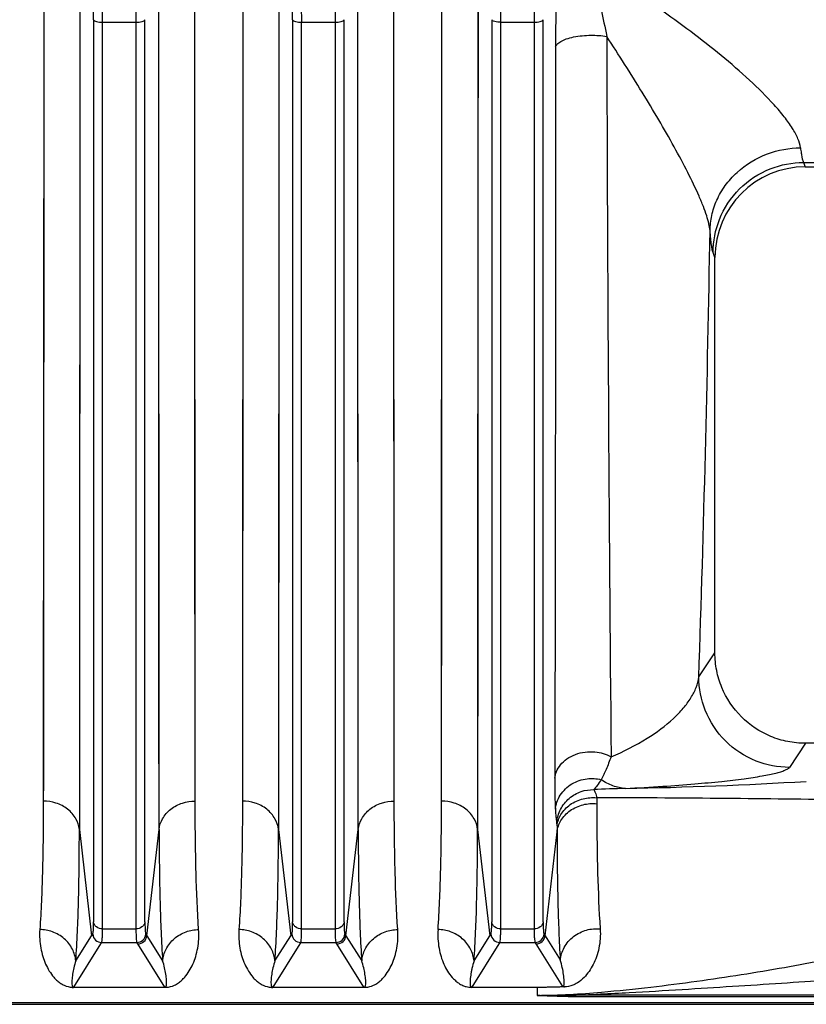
# Model space of a CAD drawing. Extents: x -1490 to 1181, y 8 to 1663.
# Tile 44 of 72: x -545 to -458, y 1323 to 1432. Entities that reach past the tile are written whole.
import ezdxf

# ---------------------------------------------------------------- set-up
doc = ezdxf.new("R2010")
doc.units = 0
doc.header["$LTSCALE"] = 65.395
doc.layers.get('0').update_dxf_attribs({"linetype": 'CONTINUOUS'})

msp = doc.modelspace()

# ---------------------------------------------------------------- linework, layer by layer
at = {"color": 2, "linetype": 'CONTINUOUS'}
for p, q in [((-541.91, 1438.79), (-541.96, 1345.24)), ((-525.19, 1345.24), (-525.23, 1438.79)), ((-519.91, 1438.79), (-519.96, 1345.24)), ((-503.19, 1345.24), (-503.23, 1438.79)), ((-538.61, 1324.68), (-528.53, 1324.68)), ((-538.61, 1324.65), (-538.61, 1324.68)), ((-528.53, 1324.68), (-528.53, 1324.65)), ((-516.61, 1324.68), (-506.53, 1324.68)), ((-516.61, 1324.65), (-516.61, 1324.68)), ((-506.53, 1324.68), (-506.53, 1324.65)), ((-494.61, 1324.68), (-487.37, 1324.68)), ((-494.61, 1324.65), (-494.61, 1324.68)), ((-487.37, 1324.65), (-494.61, 1324.65)), ((-484.38, 1324.7), (-484.56, 1324.7))]:
    msp.add_line(p, q, dxfattribs=at)
at = {"color": 9, "linetype": 'CONTINUOUS'}
for p, q in [((-497.96, 1345.24), (-497.91, 1438.79)), ((-537.93, 1437.64), (-537.98, 1342.11)), ((-529.17, 1342.11), (-529.21, 1437.64)), ((-529.21, 1429.16), (-529.21, 1437.64)), ((-515.93, 1437.64), (-515.98, 1342.11)), ((-507.17, 1342.11), (-507.21, 1437.64)), ((-507.21, 1429.16), (-507.21, 1437.64)), ((-493.93, 1437.64), (-493.98, 1342.11)), ((-536.41, 1431.58), (-536.41, 1331.88)), ((-535.42, 1431.29), (-531.73, 1431.29)), ((-535.42, 1331.11), (-535.42, 1431.29)), ((-531.73, 1431.29), (-531.73, 1331.11)), ((-530.73, 1331.88), (-530.73, 1431.58)), ((-514.41, 1431.58), (-514.41, 1331.88)), ((-513.42, 1431.29), (-509.73, 1431.29)), ((-513.42, 1331.11), (-513.42, 1431.29)), ((-509.73, 1431.29), (-509.73, 1331.11)), ((-508.73, 1331.88), (-508.73, 1431.58)), ((-492.41, 1431.58), (-492.41, 1331.88)), ((-491.42, 1431.29), (-487.73, 1431.29)), ((-491.42, 1331.11), (-491.42, 1431.29)), ((-487.73, 1431.29), (-487.73, 1331.11)), ((-486.73, 1331.88), (-486.73, 1431.58)), ((-457.96, 1415.81), (-455.98, 1415.81)), ((-457.96, 1415.81), (-457.77, 1415.32)), ((-467.75, 1405.31), (-467.96, 1405.84)), ((-469.53, 1358.95), (-467.75, 1361.62)), ((-457.76, 1351.62), (-459.53, 1348.96)), ((-537.97, 1346.79), (-537.98, 1342.11)), ((-515.97, 1346.79), (-515.98, 1342.11)), ((-493.97, 1346.79), (-493.98, 1342.11)), ((-480.81, 1345.61), (-480.81, 1344.95)), ((-537.98, 1342.11), (-536.62, 1330.36)), ((-530.52, 1330.36), (-529.17, 1342.11)), ((-515.98, 1342.11), (-514.62, 1330.36)), ((-508.52, 1330.36), (-507.17, 1342.11)), ((-493.98, 1342.11), (-492.62, 1330.36)), ((-486.52, 1330.36), (-485.2, 1341.84)), ((-485.2, 1342.51), (-485.2, 1341.84)), ((-535.42, 1331.11), (-531.73, 1331.11)), ((-513.42, 1331.11), (-509.73, 1331.11)), ((-491.42, 1331.11), (-487.73, 1331.11)), ((-538.37, 1327.58), (-536.62, 1330.36)), ((-535.52, 1329.62), (-535.63, 1329.45)), ((-535.52, 1329.62), (-531.63, 1329.62)), ((-531.52, 1329.45), (-531.63, 1329.62)), ((-530.52, 1330.36), (-528.78, 1327.58)), ((-516.37, 1327.58), (-514.62, 1330.36)), ((-513.52, 1329.62), (-513.63, 1329.45)), ((-513.52, 1329.62), (-509.63, 1329.62)), ((-509.52, 1329.45), (-509.63, 1329.62)), ((-508.52, 1330.36), (-506.78, 1327.58)), ((-494.37, 1327.58), (-492.62, 1330.36)), ((-491.52, 1329.62), (-491.63, 1329.45)), ((-491.52, 1329.62), (-487.63, 1329.62)), ((-487.52, 1329.45), (-487.63, 1329.62)), ((-486.52, 1330.36), (-484.84, 1327.68)), ((-535.63, 1329.45), (-538.61, 1324.68)), ((-528.53, 1324.68), (-531.52, 1329.45)), ((-513.63, 1329.45), (-516.61, 1324.68)), ((-506.53, 1324.68), (-509.52, 1329.45)), ((-491.63, 1329.45), (-494.61, 1324.68)), ((-484.57, 1324.74), (-487.52, 1329.45)), ((-488.53, 1324.68), (-488.51, 1324.65)), ((-487.37, 1323.77), (-487.37, 1324.68)), ((-404.57, 1323.78), (-483.98, 1323.78)), ((-483.98, 1323.65), (-483.98, 1323.78)), ((-483.98, 1323.65), (-404.57, 1323.65)), ((-692.17, 1322.99), (-404.57, 1322.99))]:
    msp.add_line(p, q, dxfattribs=at)
at = {"color": 6, "linetype": 'CONTINUOUS'}
for p, q in [((-457.77, 1415.32), (-427.37, 1415.32)), ((-467.75, 1361.62), (-467.75, 1405.31)), ((-427.39, 1351.62), (-457.76, 1351.62)), ((-692.17, 1322.78), (-404.57, 1322.78))]:
    msp.add_line(p, q, dxfattribs=at)
at = {"color": 2, "linetype": 'CONTINUOUS'}
for points in [[(-541.91, 1438.79), (-541.91, 1430.48), (-541.91, 1426.39), (-541.92, 1422.35), (-541.92, 1418.35), (-541.92, 1414.4), (-541.92, 1410.5), (-541.92, 1406.66), (-541.92, 1402.88)], [(-525.22, 1410.5), (-525.23, 1418.35), (-525.23, 1422.35), (-525.23, 1426.39), (-525.23, 1430.48), (-525.23, 1434.62), (-525.23, 1438.79)], [(-519.91, 1438.79), (-519.91, 1430.48), (-519.91, 1426.39), (-519.92, 1422.35), (-519.92, 1418.35), (-519.92, 1414.4), (-519.92, 1410.5), (-519.92, 1406.66), (-519.92, 1402.88)], [(-503.22, 1410.5), (-503.23, 1418.35), (-503.23, 1422.35), (-503.23, 1426.39), (-503.23, 1430.48), (-503.23, 1434.62), (-503.23, 1438.79)], [(-525.21, 1381.56), (-525.22, 1388.39), (-525.22, 1391.91), (-525.22, 1395.5), (-525.22, 1399.16), (-525.22, 1402.88), (-525.22, 1406.66), (-525.22, 1410.5)], [(-503.21, 1381.56), (-503.22, 1388.39), (-503.22, 1391.91), (-503.22, 1395.5), (-503.22, 1399.16), (-503.22, 1402.88), (-503.22, 1406.66), (-503.22, 1410.5)], [(-541.92, 1402.88), (-541.92, 1395.5), (-541.93, 1391.91), (-541.93, 1388.39), (-541.93, 1384.93), (-541.93, 1381.56), (-541.93, 1378.25)], [(-519.92, 1402.88), (-519.92, 1395.5), (-519.93, 1391.91), (-519.93, 1388.39), (-519.93, 1384.93), (-519.93, 1381.56), (-519.93, 1378.25)], [(-525.2, 1362.94), (-525.21, 1368.81), (-525.21, 1371.88), (-525.21, 1375.03), (-525.21, 1378.25), (-525.21, 1381.56)], [(-503.2, 1362.94), (-503.21, 1368.81), (-503.21, 1371.88), (-503.21, 1375.03), (-503.21, 1378.25), (-503.21, 1381.56)], [(-541.93, 1378.25), (-541.94, 1371.88), (-541.94, 1368.81), (-541.94, 1365.83), (-541.94, 1362.94)], [(-519.93, 1378.25), (-519.94, 1371.88), (-519.94, 1368.81), (-519.94, 1365.83), (-519.94, 1362.94)], [(-541.94, 1362.94), (-541.95, 1357.41), (-541.95, 1354.79), (-541.95, 1352.26)], [(-525.19, 1352.26), (-525.2, 1357.41), (-525.2, 1360.13), (-525.2, 1362.94)], [(-519.94, 1362.94), (-519.95, 1357.41), (-519.95, 1354.79), (-519.95, 1352.26)], [(-503.19, 1352.26), (-503.2, 1357.41), (-503.2, 1360.13), (-503.2, 1362.94)], [(-541.95, 1352.26), (-541.95, 1347.48), (-541.96, 1345.24)], [(-525.19, 1345.24), (-525.19, 1347.48), (-525.19, 1349.82), (-525.19, 1352.26)], [(-519.95, 1352.26), (-519.95, 1347.48), (-519.96, 1345.24)], [(-503.19, 1345.24), (-503.19, 1347.48), (-503.19, 1349.82), (-503.19, 1352.26)]]:
    msp.add_lwpolyline(points, dxfattribs=at)
at = {"color": 9, "linetype": 'CONTINUOUS'}
for points in [[(-497.92, 1402.88), (-497.92, 1406.66), (-497.92, 1410.5), (-497.92, 1414.39), (-497.92, 1418.34), (-497.92, 1422.34), (-497.91, 1426.39), (-497.91, 1430.48), (-497.91, 1438.79)], [(-537.93, 1437.64), (-537.93, 1424.98), (-537.94, 1420.85), (-537.94, 1416.76), (-537.94, 1412.73), (-537.94, 1408.75), (-537.94, 1404.83), (-537.94, 1400.97), (-537.94, 1397.17)], [(-515.93, 1437.64), (-515.93, 1424.98), (-515.94, 1420.85), (-515.94, 1416.76), (-515.94, 1412.73), (-515.94, 1408.75), (-515.94, 1404.83), (-515.94, 1400.97), (-515.94, 1397.17)], [(-493.93, 1437.64), (-493.93, 1424.98), (-493.94, 1420.85), (-493.94, 1416.76), (-493.94, 1412.73), (-493.94, 1408.75), (-493.94, 1404.83), (-493.94, 1400.97), (-493.94, 1397.17)], [(-529.2, 1408.76), (-529.21, 1416.77), (-529.21, 1420.85), (-529.21, 1424.98), (-529.21, 1429.16)], [(-507.2, 1408.76), (-507.21, 1416.77), (-507.21, 1420.85), (-507.21, 1424.98), (-507.21, 1429.16)], [(-529.19, 1379.2), (-529.2, 1386.18), (-529.2, 1389.77), (-529.2, 1393.44), (-529.2, 1397.18), (-529.2, 1400.97), (-529.2, 1404.84), (-529.2, 1408.76)], [(-507.19, 1379.2), (-507.2, 1386.18), (-507.2, 1389.77), (-507.2, 1393.44), (-507.2, 1397.18), (-507.2, 1400.97), (-507.2, 1404.84), (-507.2, 1408.76)], [(-497.93, 1378.25), (-497.93, 1381.55), (-497.93, 1384.93), (-497.93, 1388.38), (-497.93, 1391.91), (-497.92, 1395.5), (-497.92, 1402.88)], [(-537.94, 1397.17), (-537.95, 1389.77), (-537.95, 1386.17), (-537.95, 1382.65), (-537.95, 1379.2), (-537.95, 1375.82), (-537.95, 1372.53)], [(-515.94, 1397.17), (-515.95, 1389.77), (-515.95, 1386.17), (-515.95, 1382.65), (-515.95, 1379.2), (-515.95, 1375.82), (-515.95, 1372.53)], [(-493.94, 1397.17), (-493.95, 1389.77), (-493.95, 1386.17), (-493.95, 1382.65), (-493.95, 1379.2), (-493.95, 1375.82), (-493.95, 1372.53)], [(-529.18, 1360.18), (-529.19, 1366.18), (-529.19, 1369.31), (-529.19, 1372.53), (-529.19, 1375.82), (-529.19, 1379.2)], [(-507.18, 1360.18), (-507.19, 1366.18), (-507.19, 1369.31), (-507.19, 1372.53), (-507.19, 1375.82), (-507.19, 1379.2)], [(-497.94, 1362.94), (-497.94, 1365.84), (-497.94, 1368.82), (-497.94, 1371.88), (-497.93, 1378.25)], [(-537.95, 1372.53), (-537.96, 1366.18), (-537.96, 1363.14), (-537.96, 1360.18), (-537.96, 1357.32)], [(-515.95, 1372.53), (-515.96, 1366.18), (-515.96, 1363.14), (-515.96, 1360.18), (-515.96, 1357.32)], [(-493.95, 1372.53), (-493.96, 1366.18), (-493.96, 1363.14), (-493.96, 1360.18), (-493.96, 1357.32)], [(-497.95, 1352.26), (-497.95, 1354.79), (-497.95, 1357.41), (-497.94, 1362.94)], [(-529.17, 1346.79), (-529.18, 1351.86), (-529.18, 1354.54), (-529.18, 1357.32), (-529.18, 1360.18)], [(-507.17, 1346.79), (-507.18, 1351.86), (-507.18, 1354.54), (-507.18, 1357.32), (-507.18, 1360.18)], [(-537.96, 1357.32), (-537.97, 1351.86), (-537.97, 1349.28), (-537.97, 1346.79)], [(-515.96, 1357.32), (-515.97, 1351.86), (-515.97, 1349.28), (-515.97, 1346.79)], [(-493.96, 1357.32), (-493.97, 1351.86), (-493.97, 1349.28), (-493.97, 1346.79)], [(-497.96, 1345.24), (-497.95, 1347.48), (-497.95, 1352.26)], [(-529.17, 1342.11), (-529.17, 1344.4), (-529.17, 1346.79)], [(-507.17, 1342.11), (-507.17, 1344.4), (-507.17, 1346.79)]]:
    msp.add_lwpolyline(points, dxfattribs=at)
for centre, radius, start, end in [((-56.47, 1427.83), 428.89, 178.7174, 179.9017), ((-626.2, 1431.57), 89.79, 0.0047, 0.8352), ((-646.08, 1431.28), 110.67, 0.004, 0.7523), ((-418.85, 1431.27), 112.88, 179.255, 179.9887), ((-604.2, 1431.57), 89.79, 0.0047, 0.8352), ((-624.08, 1431.28), 110.67, 0.004, 0.7523), ((-396.85, 1431.27), 112.88, 179.255, 179.9887), ((-374.85, 1431.27), 112.88, 179.255, 179.9887), ((11733, 1463.81), 12212.75, 180.159879, 180.533331), ((-3363.72, 1456.07), 2895.82, 358.07793, 359.05446), ((-487.34, 1850.32), 503.78, 271.1023, 273.3777), ((-470.43, 1104.17), 242.57, 91.7043, 92.5327), ((-485.69, -767.52), 2113.13, 89.14246, 89.8677), ((-502.16, 1308.68), 40.72, 147.5417, 147.834), ((-535.51, 1330.62), 1, 185.1561, 269.8241), ((-531.63, 1330.62), 1, 270.1759, 354.8439), ((-565, 1308.68), 40.73, 32.166, 32.4582), ((-480.16, 1308.68), 40.72, 147.5417, 147.834), ((-513.51, 1330.62), 1, 185.1561, 269.8241), ((-509.63, 1330.62), 1, 270.1759, 354.8439), ((-543, 1308.68), 40.73, 32.166, 32.4582), ((-458.16, 1308.68), 40.72, 147.5417, 147.834), ((-491.51, 1330.62), 1, 185.1561, 269.8241), ((-487.63, 1330.62), 1, 270.1759, 354.8439), ((-521, 1308.68), 40.73, 32.166, 32.4582), ((-485.99, 1416.99), 93.23, 269.1478, 271.2332)]:
    msp.add_arc(centre, radius, start, end, dxfattribs=at)
at = {"color": 2, "linetype": 'CONTINUOUS'}
for centre, radius, start, end in [((-604.2, 1431.27), 112.79, 0.0111, 0.7453), ((-538.61, 1327.23), 2.58, 266.5699, 270.0236), ((-528.53, 1327.14), 2.48, 269.9376, 272.2002), ((-528.53, 1327.23), 2.57, 272.1621, 274.2951), ((-516.61, 1327.23), 2.58, 266.5699, 270.0236), ((-506.53, 1327.14), 2.48, 269.9376, 272.2002), ((-506.53, 1327.23), 2.57, 272.1621, 274.2951), ((-488.47, 1326.95), 2.44, 289.4509, 291.5887)]:
    msp.add_arc(centre, radius, start, end, dxfattribs=at)
at = {"color": 6, "linetype": 'CONTINUOUS'}
for centre in [(-531.52, 1330.45), (-509.52, 1330.45), (-487.52, 1330.45)]:
    msp.add_arc(centre, 1, 270.1643, 354.812, dxfattribs=at)
msp.add_ellipse((-457.74, 1405.28), major_axis=(-3.72, 9.33), ratio=0.995592, start_param=-0.378252, end_param=1.189503, dxfattribs=at)
at = {"color": 9, "linetype": 'CONTINUOUS'}
for points, knots in [([(-481.27, 1437.7), (-481.14, 1437.03), (-480.64, 1434.37), (-480.11, 1431.72), (-479.71, 1429.74)], [0, 0, 0, 0, 0.252861, 1, 1, 1, 1]), ([(-458.3, 1417.43), (-458.34, 1417.77), (-458.58, 1418.52), (-459.21, 1419.66), (-460.11, 1420.9), (-461.65, 1422.71), (-463.96, 1424.99), (-467.07, 1427.67), (-470.43, 1430.29), (-473.95, 1432.85), (-477.57, 1435.32), (-480.03, 1436.91), (-481.27, 1437.7)], [0, 0, 0, 0, 0.033054, 0.075063, 0.1249, 0.180827, 0.304814, 0.438234, 0.576412, 0.716917, 0.858392, 1, 1, 1, 1]), ([(-536.41, 1431.58), (-536.4, 1431.53), (-536.29, 1431.44), (-535.96, 1431.32), (-535.64, 1431.29), (-535.42, 1431.29)], [0, 0, 0, 0, 0.136559, 0.367879, 1, 1, 1, 1]), ([(-531.73, 1431.29), (-531.5, 1431.29), (-531.19, 1431.32), (-530.85, 1431.44), (-530.75, 1431.53), (-530.73, 1431.58)], [0, 0, 0, 0, 0.632121, 0.863441, 1, 1, 1, 1]), ([(-514.41, 1431.58), (-514.4, 1431.53), (-514.29, 1431.44), (-513.96, 1431.32), (-513.64, 1431.29), (-513.42, 1431.29)], [0, 0, 0, 0, 0.136559, 0.367879, 1, 1, 1, 1]), ([(-509.73, 1431.29), (-509.5, 1431.29), (-509.19, 1431.32), (-508.85, 1431.44), (-508.75, 1431.53), (-508.73, 1431.58)], [0, 0, 0, 0, 0.632121, 0.863441, 1, 1, 1, 1]), ([(-487.73, 1431.29), (-487.5, 1431.29), (-487.19, 1431.32), (-486.85, 1431.44), (-486.75, 1431.53), (-486.73, 1431.58)], [0, 0, 0, 0, 0.632121, 0.863441, 1, 1, 1, 1]), ([(-485.36, 1428.57), (-485.32, 1428.68), (-485.17, 1428.92), (-484.75, 1429.22), (-484.13, 1429.49), (-483.33, 1429.7), (-482.41, 1429.83), (-481.19, 1429.89), (-480.28, 1429.83), (-479.71, 1429.74)], [0, 0, 0, 0, 0.057854, 0.139631, 0.251475, 0.391246, 0.549272, 0.711687, 1, 1, 1, 1]), ([(-468.29, 1408.29), (-468.31, 1408.53), (-468.41, 1409.07), (-468.67, 1409.96), (-469.04, 1410.98), (-469.71, 1412.59), (-470.78, 1414.8), (-472.28, 1417.6), (-473.97, 1420.56), (-476.43, 1424.64), (-478.38, 1427.7), (-479.71, 1429.74)], [0, 0, 0, 0, 0.029988, 0.067811, 0.112918, 0.164378, 0.28227, 0.414186, 0.554799, 0.700646, 1, 1, 1, 1]), ([(-485.36, 1428.57), (-485.36, 1413.59), (-485.38, 1386.66), (-485.42, 1359.73), (-485.45, 1347.78)], [0, 0, 0, 0, 0.556225, 1, 1, 1, 1]), ([(-468.29, 1408.29), (-468.28, 1408.84), (-468.15, 1409.99), (-467.59, 1411.68), (-466.65, 1413.31), (-464.91, 1415.25), (-462.1, 1416.95), (-459.53, 1417.42), (-458.3, 1417.43)], [0, 0, 0, 0, 0.111457, 0.230563, 0.356359, 0.487078, 0.751139, 1, 1, 1, 1]), ([(-458.3, 1417.43), (-458.27, 1417.23), (-458.23, 1416.87), (-458.15, 1416.4), (-458.07, 1416.06), (-458, 1415.87), (-457.96, 1415.81)], [0, 0, 0, 0, 0.363545, 0.651774, 0.863787, 1, 1, 1, 1]), ([(-467.96, 1405.84), (-467.95, 1407.09), (-467.45, 1409.7), (-465.22, 1413.08), (-461.83, 1415.3), (-459.21, 1415.8), (-457.96, 1415.81)], [0, 0, 0, 0, 0.239687, 0.499479, 0.759599, 1, 1, 1, 1]), ([(-467.96, 1405.84), (-468, 1405.94), (-468.06, 1406.22), (-468.14, 1406.74), (-468.22, 1407.45), (-468.27, 1407.99), (-468.29, 1408.29)], [0, 0, 0, 0, 0.132289, 0.343526, 0.633293, 1, 1, 1, 1]), ([(-479.23, 1350.13), (-477.85, 1350.71), (-475.42, 1351.93), (-472.8, 1353.85), (-471.25, 1355.45), (-470.4, 1356.6), (-469.8, 1357.75), (-469.58, 1358.56), (-469.53, 1358.95)], [0, 0, 0, 0, 0.329351, 0.597995, 0.713613, 0.818061, 0.912788, 1, 1, 1, 1]), ([(-459.53, 1348.96), (-460.78, 1348.96), (-463.4, 1349.46), (-466.79, 1351.69), (-469.02, 1355.08), (-469.52, 1357.7), (-469.53, 1358.95)], [0, 0, 0, 0, 0.240155, 0.500124, 0.760015, 1, 1, 1, 1]), ([(-485.45, 1347.78), (-485.42, 1348.03), (-485.28, 1348.55), (-484.82, 1349.29), (-484.1, 1349.95), (-482.85, 1350.6), (-481.1, 1350.82), (-479.77, 1350.43), (-479.23, 1350.13)], [0, 0, 0, 0, 0.097252, 0.208747, 0.335261, 0.474094, 0.757552, 1, 1, 1, 1]), ([(-479.23, 1350.13), (-479.4, 1349.66), (-479.73, 1348.8), (-480.13, 1347.97), (-480.33, 1347.6)], [0, 0, 0, 0, 0.549116, 1, 1, 1, 1]), ([(-477.65, 1346.63), (-476.26, 1346.7), (-473.7, 1346.84), (-470.16, 1347.11), (-467.17, 1347.39), (-464.69, 1347.68), (-462.93, 1347.94), (-461.77, 1348.15), (-461.07, 1348.31), (-460.5, 1348.46), (-460.05, 1348.62), (-459.74, 1348.77), (-459.58, 1348.89), (-459.53, 1348.96)], [0, 0, 0, 0, 0.226514, 0.418497, 0.580843, 0.716262, 0.825917, 0.871155, 0.909943, 0.942205, 0.967882, 0.987005, 1, 1, 1, 1]), ([(-485.45, 1347.78), (-485.45, 1347.13), (-485.44, 1345.98), (-485.41, 1344.83), (-485.38, 1344.33)], [0, 0, 0, 0, 0.55982, 1, 1, 1, 1]), ([(-485.38, 1344.33), (-485.35, 1344.59), (-485.23, 1345.14), (-484.86, 1345.91), (-484.29, 1346.61), (-483.34, 1347.34), (-481.96, 1347.8), (-480.83, 1347.73), (-480.33, 1347.6)], [0, 0, 0, 0, 0.118142, 0.244336, 0.376454, 0.51126, 0.771601, 1, 1, 1, 1]), ([(-480.33, 1347.6), (-480.46, 1347.38), (-480.71, 1346.99), (-481, 1346.64), (-481.15, 1346.5)], [0, 0, 0, 0, 0.561672, 1, 1, 1, 1]), ([(-477.65, 1346.63), (-478.11, 1346.66), (-479.07, 1346.86), (-479.92, 1347.32), (-480.33, 1347.6)], [0, 0, 0, 0, 0.485783, 1, 1, 1, 1]), ([(-485.22, 1342.89), (-485.18, 1343.38), (-484.89, 1344.38), (-483.92, 1345.61), (-482.59, 1346.36), (-481.61, 1346.51), (-481.15, 1346.5)], [0, 0, 0, 0, 0.248749, 0.510877, 0.767053, 1, 1, 1, 1]), ([(-481.15, 1346.5), (-481.11, 1346.46), (-481.04, 1346.36), (-480.92, 1346.06), (-480.85, 1345.8), (-480.82, 1345.61)], [0, 0, 0, 0, 0.168418, 0.389977, 1, 1, 1, 1]), ([(-537.98, 1342.11), (-538.02, 1342.52), (-538.31, 1343.38), (-539.24, 1344.42), (-540.52, 1345.09), (-541.49, 1345.24), (-541.96, 1345.24)], [0, 0, 0, 0, 0.225761, 0.478448, 0.744332, 1, 1, 1, 1]), ([(-529.17, 1342.11), (-529.12, 1342.52), (-528.83, 1343.38), (-527.91, 1344.42), (-526.62, 1345.09), (-525.66, 1345.24), (-525.19, 1345.24)], [0, 0, 0, 0, 0.225684, 0.478336, 0.744247, 1, 1, 1, 1]), ([(-515.98, 1342.11), (-516.02, 1342.52), (-516.31, 1343.38), (-517.24, 1344.42), (-518.52, 1345.09), (-519.49, 1345.24), (-519.96, 1345.24)], [0, 0, 0, 0, 0.225761, 0.478448, 0.744332, 1, 1, 1, 1]), ([(-507.17, 1342.11), (-507.12, 1342.52), (-506.83, 1343.38), (-505.91, 1344.42), (-504.62, 1345.09), (-503.66, 1345.24), (-503.19, 1345.24)], [0, 0, 0, 0, 0.225684, 0.478336, 0.744247, 1, 1, 1, 1]), ([(-498.35, 1331.04), (-498.2, 1333.12), (-498.01, 1337.86), (-497.96, 1342.59), (-497.96, 1345.24)], [0, 0, 0, 0, 0.441295, 1, 1, 1, 1]), ([(-493.98, 1342.11), (-494.02, 1342.52), (-494.31, 1343.38), (-495.24, 1344.42), (-496.52, 1345.09), (-497.49, 1345.24), (-497.96, 1345.24)], [0, 0, 0, 0, 0.225761, 0.478448, 0.744332, 1, 1, 1, 1]), ([(-485.2, 1342.51), (-485.15, 1342.94), (-484.83, 1343.86), (-483.78, 1344.94), (-482.36, 1345.57), (-481.31, 1345.65), (-480.82, 1345.61)], [0, 0, 0, 0, 0.223267, 0.477217, 0.745487, 1, 1, 1, 1]), ([(-485.2, 1341.84), (-485.15, 1342.27), (-484.83, 1343.19), (-483.78, 1344.28), (-482.36, 1344.92), (-481.31, 1344.99), (-480.81, 1344.95)], [0, 0, 0, 0, 0.223774, 0.477891, 0.745907, 1, 1, 1, 1]), ([(-480.81, 1344.95), (-480.81, 1342.39), (-480.76, 1337.77), (-480.57, 1333.16), (-480.43, 1331.11)], [0, 0, 0, 0, 0.555008, 1, 1, 1, 1]), ([(-485.38, 1344.33), (-485.37, 1344.04), (-485.33, 1343.56), (-485.27, 1343.08), (-485.22, 1342.89)], [0, 0, 0, 0, 0.597336, 1, 1, 1, 1]), ([(-485.2, 1342.51), (-485.2, 1342.59), (-485.2, 1342.72), (-485.21, 1342.85), (-485.22, 1342.89)], [0, 0, 0, 0, 0.631374, 1, 1, 1, 1]), ([(-538.37, 1327.58), (-538.22, 1329.71), (-538.03, 1334.55), (-537.98, 1339.4), (-537.98, 1342.11)], [0, 0, 0, 0, 0.441225, 1, 1, 1, 1]), ([(-529.17, 1342.11), (-529.16, 1339.4), (-529.12, 1334.55), (-528.92, 1329.71), (-528.78, 1327.58)], [0, 0, 0, 0, 0.558775, 1, 1, 1, 1]), ([(-516.37, 1327.58), (-516.22, 1329.71), (-516.03, 1334.55), (-515.98, 1339.4), (-515.98, 1342.11)], [0, 0, 0, 0, 0.441225, 1, 1, 1, 1]), ([(-507.17, 1342.11), (-507.16, 1339.4), (-507.12, 1334.55), (-506.92, 1329.71), (-506.78, 1327.58)], [0, 0, 0, 0, 0.558775, 1, 1, 1, 1]), ([(-494.37, 1327.58), (-494.22, 1329.71), (-494.03, 1334.55), (-493.98, 1339.4), (-493.98, 1342.11)], [0, 0, 0, 0, 0.441225, 1, 1, 1, 1]), ([(-485.2, 1341.84), (-485.2, 1339.22), (-485.15, 1334.49), (-484.97, 1329.77), (-484.84, 1327.68)], [0, 0, 0, 0, 0.555169, 1, 1, 1, 1]), ([(-536.51, 1330.53), (-536.5, 1330.55), (-536.48, 1330.6), (-536.45, 1330.74), (-536.43, 1330.99), (-536.41, 1331.39), (-536.41, 1331.7), (-536.41, 1331.88)], [0, 0, 0, 0, 0.044176, 0.111126, 0.315459, 0.6131, 1, 1, 1, 1]), ([(-535.42, 1331.11), (-535.65, 1331.11), (-536.02, 1331.22), (-536.33, 1331.57), (-536.4, 1331.78), (-536.41, 1331.88)], [0, 0, 0, 0, 0.522437, 0.775723, 1, 1, 1, 1]), ([(-530.73, 1331.88), (-530.74, 1331.78), (-530.82, 1331.57), (-531.13, 1331.22), (-531.49, 1331.11), (-531.73, 1331.11)], [0, 0, 0, 0, 0.224277, 0.477563, 1, 1, 1, 1]), ([(-530.73, 1331.88), (-530.73, 1331.7), (-530.73, 1331.39), (-530.71, 1330.99), (-530.69, 1330.74), (-530.66, 1330.6), (-530.64, 1330.55), (-530.63, 1330.53)], [0, 0, 0, 0, 0.386944, 0.684606, 0.888917, 0.955846, 1, 1, 1, 1]), ([(-514.51, 1330.53), (-514.5, 1330.55), (-514.48, 1330.6), (-514.45, 1330.74), (-514.43, 1330.99), (-514.41, 1331.39), (-514.41, 1331.7), (-514.41, 1331.88)], [0, 0, 0, 0, 0.044176, 0.111126, 0.315459, 0.6131, 1, 1, 1, 1]), ([(-513.42, 1331.11), (-513.65, 1331.11), (-514.02, 1331.22), (-514.33, 1331.57), (-514.4, 1331.78), (-514.41, 1331.88)], [0, 0, 0, 0, 0.522437, 0.775723, 1, 1, 1, 1]), ([(-508.73, 1331.88), (-508.74, 1331.78), (-508.82, 1331.57), (-509.13, 1331.22), (-509.49, 1331.11), (-509.73, 1331.11)], [0, 0, 0, 0, 0.224277, 0.477563, 1, 1, 1, 1]), ([(-508.73, 1331.88), (-508.73, 1331.7), (-508.73, 1331.39), (-508.71, 1330.99), (-508.69, 1330.74), (-508.66, 1330.6), (-508.64, 1330.55), (-508.63, 1330.53)], [0, 0, 0, 0, 0.386944, 0.684606, 0.888917, 0.955846, 1, 1, 1, 1]), ([(-492.51, 1330.53), (-492.5, 1330.55), (-492.48, 1330.6), (-492.45, 1330.74), (-492.43, 1330.99), (-492.41, 1331.39), (-492.41, 1331.7), (-492.41, 1331.88)], [0, 0, 0, 0, 0.044176, 0.111126, 0.315459, 0.6131, 1, 1, 1, 1]), ([(-491.42, 1331.11), (-491.65, 1331.11), (-492.02, 1331.22), (-492.33, 1331.57), (-492.4, 1331.78), (-492.41, 1331.88)], [0, 0, 0, 0, 0.522437, 0.775723, 1, 1, 1, 1]), ([(-486.73, 1331.88), (-486.74, 1331.78), (-486.82, 1331.57), (-487.13, 1331.22), (-487.49, 1331.11), (-487.73, 1331.11)], [0, 0, 0, 0, 0.224277, 0.477563, 1, 1, 1, 1]), ([(-486.73, 1331.88), (-486.73, 1331.7), (-486.73, 1331.39), (-486.71, 1330.99), (-486.69, 1330.74), (-486.66, 1330.6), (-486.64, 1330.55), (-486.63, 1330.53)], [0, 0, 0, 0, 0.386944, 0.684606, 0.888917, 0.955846, 1, 1, 1, 1]), ([(-538.37, 1327.58), (-538.41, 1328.02), (-538.69, 1328.95), (-539.61, 1330.11), (-540.9, 1330.86), (-541.88, 1331.04), (-542.35, 1331.04)], [0, 0, 0, 0, 0.235773, 0.49252, 0.753855, 1, 1, 1, 1]), ([(-535.52, 1329.62), (-535.51, 1329.64), (-535.49, 1329.69), (-535.46, 1329.85), (-535.44, 1330.13), (-535.42, 1330.58), (-535.42, 1330.92), (-535.42, 1331.11)], [0, 0, 0, 0, 0.043518, 0.110174, 0.314535, 0.612422, 1, 1, 1, 1]), ([(-531.73, 1331.11), (-531.73, 1330.92), (-531.72, 1330.58), (-531.71, 1330.13), (-531.68, 1329.85), (-531.65, 1329.69), (-531.64, 1329.64), (-531.63, 1329.62)], [0, 0, 0, 0, 0.387578, 0.685464, 0.889825, 0.956482, 1, 1, 1, 1]), ([(-528.78, 1327.58), (-528.73, 1328.02), (-528.46, 1328.95), (-527.54, 1330.11), (-526.25, 1330.86), (-525.27, 1331.04), (-524.8, 1331.04)], [0, 0, 0, 0, 0.235773, 0.49252, 0.753855, 1, 1, 1, 1]), ([(-516.37, 1327.58), (-516.41, 1328.02), (-516.69, 1328.95), (-517.61, 1330.11), (-518.9, 1330.86), (-519.88, 1331.04), (-520.35, 1331.04)], [0, 0, 0, 0, 0.235773, 0.49252, 0.753855, 1, 1, 1, 1]), ([(-513.52, 1329.62), (-513.51, 1329.64), (-513.49, 1329.69), (-513.46, 1329.85), (-513.44, 1330.13), (-513.42, 1330.58), (-513.42, 1330.92), (-513.42, 1331.11)], [0, 0, 0, 0, 0.043518, 0.110174, 0.314535, 0.612422, 1, 1, 1, 1]), ([(-509.73, 1331.11), (-509.73, 1330.92), (-509.72, 1330.58), (-509.71, 1330.13), (-509.68, 1329.85), (-509.65, 1329.69), (-509.64, 1329.64), (-509.63, 1329.62)], [0, 0, 0, 0, 0.387578, 0.685464, 0.889825, 0.956482, 1, 1, 1, 1]), ([(-506.78, 1327.58), (-506.73, 1328.02), (-506.46, 1328.95), (-505.54, 1330.11), (-504.25, 1330.86), (-503.27, 1331.04), (-502.8, 1331.04)], [0, 0, 0, 0, 0.235773, 0.49252, 0.753855, 1, 1, 1, 1]), ([(-498.35, 1331.04), (-498.4, 1330.35), (-498.34, 1329.33), (-498.04, 1328.06), (-497.72, 1327.21), (-497.31, 1326.43), (-496.88, 1325.84), (-496.46, 1325.42), (-496.08, 1325.11), (-495.67, 1324.87), (-495.17, 1324.7), (-494.83, 1324.65), (-494.61, 1324.65)], [0, 0, 0, 0, 0.253942, 0.370185, 0.480925, 0.587767, 0.693502, 0.747925, 0.80601, 0.874359, 0.920262, 1, 1, 1, 1]), ([(-494.37, 1327.58), (-494.41, 1328.02), (-494.69, 1328.95), (-495.61, 1330.11), (-496.9, 1330.86), (-497.88, 1331.04), (-498.35, 1331.04)], [0, 0, 0, 0, 0.235773, 0.49252, 0.753855, 1, 1, 1, 1]), ([(-491.52, 1329.62), (-491.51, 1329.64), (-491.49, 1329.69), (-491.46, 1329.85), (-491.44, 1330.13), (-491.42, 1330.58), (-491.42, 1330.92), (-491.42, 1331.11)], [0, 0, 0, 0, 0.043518, 0.110174, 0.314535, 0.612422, 1, 1, 1, 1]), ([(-487.73, 1331.11), (-487.73, 1330.92), (-487.72, 1330.58), (-487.71, 1330.13), (-487.68, 1329.85), (-487.65, 1329.69), (-487.64, 1329.64), (-487.63, 1329.62)], [0, 0, 0, 0, 0.387578, 0.685464, 0.889825, 0.956482, 1, 1, 1, 1]), ([(-484.84, 1327.68), (-484.79, 1328.15), (-484.48, 1329.15), (-483.44, 1330.35), (-482, 1331.07), (-480.93, 1331.16), (-480.43, 1331.11)], [0, 0, 0, 0, 0.233843, 0.491904, 0.755082, 1, 1, 1, 1]), ([(-480.43, 1331.11), (-480.38, 1330.39), (-480.45, 1329.34), (-480.81, 1328.04), (-481.18, 1327.18), (-481.64, 1326.41), (-482.21, 1325.71), (-482.83, 1325.19), (-483.57, 1324.82), (-484.07, 1324.71), (-484.38, 1324.7)], [0, 0, 0, 0, 0.259776, 0.377327, 0.488944, 0.596605, 0.703431, 0.81735, 0.886215, 1, 1, 1, 1]), ([(-487.37, 1323.77), (-485, 1323.77), (-480.81, 1324.04), (-474.95, 1324.65), (-469.8, 1325.31), (-464.88, 1326.04), (-460.12, 1326.84), (-454.08, 1327.98), (-449.65, 1328.95), (-446.77, 1329.66)], [0, 0, 0, 0, 0.173049, 0.305892, 0.430721, 0.551545, 0.669096, 0.783299, 1, 1, 1, 1]), ([(-538.37, 1327.58), (-538.45, 1327.33), (-538.59, 1326.84), (-538.71, 1326.23), (-538.77, 1325.78), (-538.8, 1325.45), (-538.82, 1325.15), (-538.8, 1324.94), (-538.78, 1324.85)], [0, 0, 0, 0, 0.28457, 0.544929, 0.66671, 0.78304, 0.893965, 1, 1, 1, 1]), ([(-528.36, 1324.85), (-528.34, 1324.94), (-528.33, 1325.15), (-528.34, 1325.46), (-528.37, 1325.78), (-528.44, 1326.23), (-528.56, 1326.84), (-528.69, 1327.33), (-528.78, 1327.58)], [0, 0, 0, 0, 0.106044, 0.216986, 0.333326, 0.455112, 0.715464, 1, 1, 1, 1]), ([(-516.37, 1327.58), (-516.45, 1327.33), (-516.59, 1326.84), (-516.71, 1326.23), (-516.77, 1325.78), (-516.8, 1325.45), (-516.82, 1325.15), (-516.8, 1324.94), (-516.78, 1324.85)], [0, 0, 0, 0, 0.28457, 0.544929, 0.66671, 0.78304, 0.893965, 1, 1, 1, 1]), ([(-506.36, 1324.85), (-506.34, 1324.94), (-506.33, 1325.15), (-506.34, 1325.46), (-506.37, 1325.78), (-506.44, 1326.23), (-506.56, 1326.84), (-506.69, 1327.33), (-506.78, 1327.58)], [0, 0, 0, 0, 0.106044, 0.216986, 0.333326, 0.455112, 0.715464, 1, 1, 1, 1]), ([(-494.37, 1327.58), (-494.46, 1327.31), (-494.57, 1326.9), (-494.68, 1326.37), (-494.74, 1326), (-494.79, 1325.64), (-494.81, 1325.35), (-494.81, 1325.13), (-494.81, 1324.99), (-494.79, 1324.89), (-494.77, 1324.81), (-494.74, 1324.75), (-494.69, 1324.69), (-494.64, 1324.68), (-494.61, 1324.68)], [0, 0, 0, 0, 0.281587, 0.412549, 0.537395, 0.656313, 0.769386, 0.823767, 0.876804, 0.902968, 0.929218, 0.956825, 0.973391, 1, 1, 1, 1]), ([(-484.57, 1324.74), (-484.46, 1324.76), (-484.41, 1324.99), (-484.4, 1325.19), (-484.4, 1325.42), (-484.43, 1325.7), (-484.49, 1326.2), (-484.61, 1326.86), (-484.75, 1327.4), (-484.84, 1327.68)], [0, 0, 0, 0, 0.107753, 0.160873, 0.215533, 0.329564, 0.449921, 0.710296, 1, 1, 1, 1]), ([(-483.98, 1323.78), (-482.78, 1323.81), (-480.53, 1323.91), (-476.33, 1324.13), (-471.47, 1324.41), (-465.86, 1324.77), (-458.76, 1325.23), (-450.34, 1325.82), (-443.71, 1326.32), (-440.52, 1326.59)], [0, 0, 0, 0, 0.082616, 0.155175, 0.289754, 0.417992, 0.542216, 0.779601, 1, 1, 1, 1]), ([(-538.78, 1324.85), (-538.77, 1324.82), (-538.75, 1324.77), (-538.7, 1324.7), (-538.64, 1324.68), (-538.61, 1324.68)], [0, 0, 0, 0, 0.399575, 0.62963, 1, 1, 1, 1]), ([(-528.53, 1324.68), (-528.5, 1324.68), (-528.45, 1324.7), (-528.39, 1324.77), (-528.37, 1324.82), (-528.36, 1324.85)], [0, 0, 0, 0, 0.369939, 0.599797, 1, 1, 1, 1]), ([(-516.78, 1324.85), (-516.77, 1324.82), (-516.75, 1324.77), (-516.7, 1324.7), (-516.64, 1324.68), (-516.61, 1324.68)], [0, 0, 0, 0, 0.399575, 0.62963, 1, 1, 1, 1]), ([(-506.53, 1324.68), (-506.5, 1324.68), (-506.45, 1324.7), (-506.39, 1324.77), (-506.37, 1324.82), (-506.36, 1324.85)], [0, 0, 0, 0, 0.369939, 0.599797, 1, 1, 1, 1]), ([(-483.98, 1323.65), (-484.61, 1323.65), (-485.53, 1323.66), (-486.66, 1323.71), (-487.16, 1323.74), (-487.37, 1323.77)], [0, 0, 0, 0, 0.560721, 0.810092, 1, 1, 1, 1])]:
    msp.add_open_spline(points, degree=3, knots=knots, dxfattribs=at)
at = {"color": 2, "linetype": 'CONTINUOUS'}
for points, knots in [([(-491.42, 1431.29), (-491.64, 1431.29), (-491.95, 1431.32), (-492.29, 1431.44), (-492.4, 1431.53), (-492.41, 1431.58)], [0, 0, 0, 0, 0.632149, 0.857238, 1, 1, 1, 1]), ([(-541.96, 1345.24), (-541.96, 1342.59), (-542.01, 1337.86), (-542.2, 1333.12), (-542.35, 1331.04)], [0, 0, 0, 0, 0.558703, 1, 1, 1, 1]), ([(-524.8, 1331.04), (-524.94, 1333.12), (-525.13, 1337.86), (-525.18, 1342.59), (-525.19, 1345.24)], [0, 0, 0, 0, 0.441296, 1, 1, 1, 1]), ([(-519.96, 1345.24), (-519.96, 1342.59), (-520.01, 1337.86), (-520.2, 1333.12), (-520.35, 1331.04)], [0, 0, 0, 0, 0.558703, 1, 1, 1, 1]), ([(-502.8, 1331.04), (-502.94, 1333.12), (-503.13, 1337.86), (-503.18, 1342.59), (-503.19, 1345.24)], [0, 0, 0, 0, 0.441296, 1, 1, 1, 1]), ([(-542.35, 1331.04), (-542.38, 1330.69), (-542.38, 1330), (-542.26, 1329), (-542.04, 1328.08), (-541.73, 1327.23), (-541.32, 1326.45), (-540.9, 1325.86), (-540.49, 1325.44), (-540.11, 1325.13), (-539.56, 1324.8), (-539.07, 1324.68), (-538.77, 1324.66)], [0, 0, 0, 0, 0.133176, 0.257991, 0.375909, 0.488257, 0.596633, 0.703777, 0.758795, 0.817258, 0.885164, 1, 1, 1, 1]), ([(-528.34, 1324.66), (-528.04, 1324.68), (-527.57, 1324.81), (-527.02, 1325.14), (-526.65, 1325.45), (-526.24, 1325.87), (-525.82, 1326.46), (-525.41, 1327.23), (-525.1, 1328.08), (-524.88, 1329), (-524.77, 1330), (-524.77, 1330.69), (-524.8, 1331.04)], [0, 0, 0, 0, 0.112308, 0.180096, 0.238648, 0.293809, 0.4013, 0.510054, 0.622799, 0.741131, 0.866377, 1, 1, 1, 1]), ([(-520.35, 1331.04), (-520.38, 1330.69), (-520.38, 1330), (-520.26, 1329), (-520.04, 1328.08), (-519.73, 1327.23), (-519.32, 1326.45), (-518.9, 1325.86), (-518.49, 1325.44), (-518.11, 1325.13), (-517.56, 1324.8), (-517.07, 1324.68), (-516.77, 1324.66)], [0, 0, 0, 0, 0.133176, 0.257991, 0.375909, 0.488257, 0.596633, 0.703777, 0.758795, 0.817258, 0.885164, 1, 1, 1, 1]), ([(-506.34, 1324.66), (-506.04, 1324.68), (-505.57, 1324.81), (-505.02, 1325.14), (-504.65, 1325.45), (-504.24, 1325.87), (-503.82, 1326.46), (-503.41, 1327.23), (-503.1, 1328.08), (-502.88, 1329), (-502.77, 1330), (-502.77, 1330.69), (-502.8, 1331.04)], [0, 0, 0, 0, 0.112308, 0.180096, 0.238648, 0.293809, 0.4013, 0.510054, 0.622799, 0.741131, 0.866377, 1, 1, 1, 1]), ([(-487.37, 1324.68), (-487.13, 1324.68), (-486.19, 1324.69), (-485.26, 1324.72), (-484.57, 1324.74)], [0, 0, 0, 0, 0.262866, 1, 1, 1, 1]), ([(-484.56, 1324.7), (-484.79, 1324.69), (-485.72, 1324.66), (-486.66, 1324.65), (-487.37, 1324.65)], [0, 0, 0, 0, 0.237554, 1, 1, 1, 1]), ([(-484.57, 1324.74), (-484.52, 1324.74), (-484.46, 1324.73), (-484.4, 1324.71), (-484.38, 1324.7)], [0, 0, 0, 0, 0.743282, 1, 1, 1, 1])]:
    msp.add_open_spline(points, degree=3, knots=knots, dxfattribs=at)
at = {"color": 6, "linetype": 'CONTINUOUS'}
msp.add_open_spline([(-457.76, 1351.62), (-458.41, 1351.62), (-459.72, 1351.75), (-462.23, 1352.51), (-465.01, 1354.36), (-466.86, 1357.15), (-467.62, 1359.65), (-467.75, 1360.96), (-467.75, 1361.62)], degree=3, knots=[0, 0, 0, 0, 0.125303, 0.250605, 0.499999, 0.749395, 0.874698, 1, 1, 1, 1], dxfattribs=at)
at = {"color": 2, "linetype": 'CONTINUOUS'}
msp.add_open_spline([(-488.3, 1324.68), (-488.3, 1324.67), (-488.3, 1324.66), (-488.31, 1324.65)], degree=3, dxfattribs=at)

doc.saveas('drawing.dxf')
